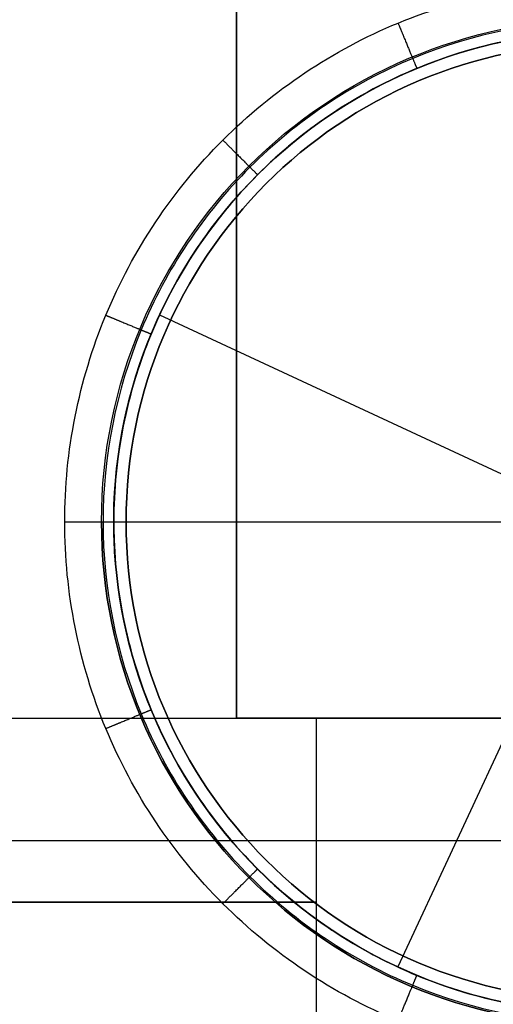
# Model space of a CAD drawing. Header units: millimetres. Extents: x -273 to 273, y -334 to 261.
# Tile 215 of 256: x 199 to 218, y -303 to -263. Entities that reach past the tile are written whole.
import ezdxf

# ---------------------------------------------------------------- set-up
doc = ezdxf.new("R2010")
doc.units = ezdxf.units.MM
doc.layers.add('Livello 01', color=7, linetype='Continuous')

# ---------------------------------------------------------------- blocks, each defined once
blk = doc.blocks.new('MMFTT08X23')
at = {"layer": 'Livello 01', "color": 254, "true_color": 0xcad1ee}
for p, q in [((-20, 15), (-20, 0)), ((-20, 15), (-4, 15)), ((0, 15, 4), (0, 15, 20)), ((-20, 0), (20, 0)), ((0, 0, -20), (0, 0, 20))]:
    blk.add_line(p, q, dxfattribs=at)
at = {"layer": 'Livello 01', "color": 254, "true_color": 0xcad1ee, "extrusion": (0, -1, 0)}
for centre, start, end in [((0, 0, -15), 90, 270), ((0, 0, -15), 270, 90), ((0, 0, -7.5), 90, 270), ((0, 0, -7.5), 270, 90)]:
    blk.add_arc(centre, 20, start, end, dxfattribs=at)
at = {"layer": 'Livello 01', "color": 254, "true_color": 0xcad1ee, "extrusion": (0, 1, 0)}
for start, end in [(270, 90), (90, 270)]:
    blk.add_arc((0, 0), 20, start, end, dxfattribs=at)
at = {"layer": 'Livello 01', "color": 254, "true_color": 0xcad1ee}
blk.add_open_spline([(0, 15, 20), (0, 0, 20)], degree=1, dxfattribs=at)

msp = doc.modelspace()

# ---------------------------------------------------------------- linework, layer by layer
at = {"layer": 'Livello 01', "color": 254, "true_color": 0xcad1ee}
for p, q in [((207.75, -291.65, -349.15), (207.75, 241.35, -349.15)), ((207.75, -291.65, -123.15), (207.75, 241.35, -123.15)), ((202.75, -283.65, -562.65), (220, -283.65, -562.65)), ((203.25, -283.65, 29.35), (203.25, -283.65, 32.35)), ((203.25, -283.65, 29.35), (242.25, -283.65, 29.35)), ((210.466, -291.65, -235.65), (257.75, -291.65, -235.65))]:
    msp.add_line(p, q, dxfattribs=at)
at = {"layer": 'Livello 01', "color": 254, "true_color": 0xcad1ee, "extrusion": (0, 0, -1)}
for centre, radius, start, end in [((-222.75, -283.65, -33.35), 20.5, 270, 90), ((-222.75, -283.65, 562.65), 20, 0, 180), ((-222.75, -283.65, 563.65), 20, 0, 180), ((-222.75, -283.65, -32.35), 19.5, 270, 90), ((-222.75, -283.65, 562.65), 20, 180, 0), ((-222.75, -283.65, 563.65), 20, 180, 0)]:
    msp.add_arc(centre, radius, start, end, dxfattribs=at)
at = {"layer": 'Livello 01', "color": 254, "true_color": 0xcad1ee}
for centre, radius, start in [((222.75, -283.65, 29.35), 19.5, 90), ((222.75, -283.65, 30.85), 19.5, 90), ((222.75, -283.65, 33.35), 20.5, 180)]:
    msp.add_arc(centre, radius, start, 270, dxfattribs=at)
at = {"layer": 'Livello 01', "color": 254, "true_color": 0xcad1ee, "extrusion": (0, 1, 0)}
for centre, radius, start in [((-202.25, 32.35, -283.65), 1, 90), ((0, -250.65, -291.65), 211, 0)]:
    msp.add_arc(centre, radius, start, 180, dxfattribs=at)
at = {"layer": 'Livello 01', "color": 254, "true_color": 0xcad1ee, "extrusion": (0, -1, 0)}
for centre, start, end in [((0, -250.65, 291.65), 180, 0), ((0, -250.65, 299.15), 180, 0), ((0, -250.65, 299.15), 0, 180)]:
    msp.add_arc(centre, 211, start, end, dxfattribs=at)
at = {"layer": 'Livello 01', "color": 254, "true_color": 0xcad1ee}
for points, degree in [([(207.75, -291.65, -341.65), (207.75, 241.35, -341.65)], 1), ([(207.75, 241.35, -356.65), (207.75, -291.65, -356.65)], 1), ([(207.75, -291.65, -115.65), (207.75, 241.35, -115.65)], 1), ([(207.75, 241.35, -130.65), (207.75, -291.65, -130.65)], 1), ([(243.189, -283.65, -566.211), (243.189, -280.975, -566.211), (242.125, -275.625, -566.211), (237.579, -268.821, -566.211), (230.775, -264.275, -566.211), (222.75, -262.679, -566.211), (214.725, -264.275, -566.211), (207.921, -268.821, -566.211), (203.375, -275.625, -566.211), (202.311, -280.975, -566.211), (202.311, -283.65, -566.211)], 3), ([(202.311, -283.65, -566.211), (202.311, -286.325, -566.211), (203.375, -291.675, -566.211), (207.921, -298.479, -566.211), (214.725, -303.025, -566.211), (222.75, -304.621, -566.211), (230.775, -303.025, -566.211), (237.579, -298.479, -566.211), (242.125, -291.675, -566.211), (243.189, -286.325, -566.211), (243.189, -283.65, -566.211)], 3), ([(202.75, -283.65, -564.65), (202.75, -283.65, -562.65)], 1), ([(-257.75, -291.65, -489.65), (257.75, -291.65, -489.65)], 1), ([(138, -291.65, 18.35), (257.75, -291.65, 18.35)], 1), ([(257.75, -291.65, -341.65), (207.75, -291.65, -341.65)], 1), ([(207.75, -291.65, -356.65), (257.75, -291.65, -356.65)], 1), ([(207.75, -291.65, -356.65), (207.75, -291.65, -341.65)], 1), ([(257.75, -291.65, -115.65), (207.75, -291.65, -115.65)], 1), ([(207.75, -291.65, -130.65), (257.75, -291.65, -130.65)], 1), ([(207.75, -291.65, -130.65), (207.75, -291.65, -115.65)], 1), ([(211, -291.65, -250.65), (211, -306.65, -250.65)], 1), ([(257.75, -296.65, -504.65), (-257.75, -296.65, -504.65)], 1)]:
    msp.add_open_spline(points, degree=degree, dxfattribs=at)
for points, degree, knots in [([(200.75, -283.65, -566.65), (200.75, -282.211, -566.65), (200.891, -280.779, -566.65), (201.457, -277.937, -566.65), (201.874, -276.561, -566.65), (202.975, -273.901, -566.65), (203.654, -272.633, -566.65), (205.264, -270.224, -566.65), (206.176, -269.111, -566.65), (208.211, -267.076, -566.65), (209.324, -266.164, -566.65), (211.733, -264.554, -566.65), (213.001, -263.875, -566.65), (215.661, -262.774, -566.65), (217.037, -262.357, -566.65), (219.879, -261.792, -566.65), (221.311, -261.65, -566.65), (224.189, -261.65, -566.65), (225.621, -261.791, -566.65), (228.463, -262.357, -566.65), (229.839, -262.774, -566.65), (232.499, -263.875, -566.65), (233.767, -264.554, -566.65), (236.176, -266.164, -566.65), (237.289, -267.076, -566.65), (239.324, -269.111, -566.65), (240.236, -270.224, -566.65), (241.846, -272.633, -566.65), (242.525, -273.901, -566.65), (243.626, -276.561, -566.65), (244.043, -277.937, -566.65), (244.608, -280.779, -566.65), (244.75, -282.211, -566.65), (244.75, -283.65, -566.65)], 3, [-69.224349, -69.224349, -69.224349, -69.224349, -64.897827, -64.897827, -60.571305, -60.571305, -56.244783, -56.244783, -51.918262, -51.918262, -47.59174, -47.59174, -43.265218, -43.265218, -38.938696, -38.938696, -34.612174, -34.612174, -30.285653, -30.285653, -25.959131, -25.959131, -21.632609, -21.632609, -17.306087, -17.306087, -12.979565, -12.979565, -8.653044, -8.653044, -4.326522, -4.326522, 0, 0, 0, 0]), ([(214.331, -263.325, -566.65), (214.46, -263.635, -566.65), (214.588, -263.946, -566.65), (214.872, -264.631, -566.507), (215.041, -265.04, -566.064), (215.096, -265.172, -565.323), (215.096, -265.172, -564.986), (215.096, -265.172, -564.65)], 5, [0, 0, 0, 0, 0, 0, 1.763471, 1.763471, 3.526943, 3.526943, 3.526943, 3.526943, 3.526943, 3.526943]), ([(242.75, -283.65, -564.65), (242.75, -282.341, -564.65), (242.621, -281.032, -564.65), (242.11, -278.464, -564.65), (241.729, -277.206, -564.65), (240.727, -274.787, -564.65), (240.107, -273.627, -564.65), (238.652, -271.45, -564.65), (237.818, -270.433, -564.65), (235.967, -268.582, -564.65), (234.95, -267.748, -564.65), (232.773, -266.293, -564.65), (231.613, -265.673, -564.65), (229.194, -264.671, -564.65), (227.936, -264.29, -564.65), (225.368, -263.779, -564.65), (224.059, -263.65, -564.65), (221.441, -263.65, -564.65), (220.132, -263.779, -564.65), (217.564, -264.29, -564.65), (216.306, -264.671, -564.65), (213.887, -265.673, -564.65), (212.727, -266.293, -564.65), (210.55, -267.748, -564.65), (209.533, -268.582, -564.65), (207.682, -270.433, -564.65), (206.848, -271.45, -564.65), (205.393, -273.627, -564.65), (204.773, -274.787, -564.65), (203.771, -277.206, -564.65), (203.39, -278.464, -564.65), (202.879, -281.032, -564.65), (202.75, -282.341, -564.65), (202.75, -283.65, -564.65)], 3, [-62.932672, -62.932672, -62.932672, -62.932672, -58.99938, -58.99938, -55.066088, -55.066088, -51.132796, -51.132796, -47.199504, -47.199504, -43.266212, -43.266212, -39.33292, -39.33292, -35.399628, -35.399628, -31.466336, -31.466336, -27.533044, -27.533044, -23.599752, -23.599752, -19.66646, -19.66646, -15.733168, -15.733168, -11.799876, -11.799876, -7.866584, -7.866584, -3.933292, -3.933292, 0, 0, 0, 0]), ([(207.194, -268.094, -566.65), (207.432, -268.332, -566.65), (207.669, -268.569, -566.65), (208.194, -269.094, -566.507), (208.506, -269.406, -566.064), (208.608, -269.508, -565.323), (208.608, -269.508, -564.986), (208.608, -269.508, -564.65)], 5, [0, 0, 0, 0, 0, 0, 1.763471, 1.763471, 3.526943, 3.526943, 3.526943, 3.526943, 3.526943, 3.526943]), ([(202.425, -275.231, -566.65), (202.735, -275.36, -566.65), (203.046, -275.488, -566.65), (203.731, -275.772, -566.507), (204.14, -275.941, -566.064), (204.272, -275.996, -565.323), (204.272, -275.996, -564.986), (204.272, -275.996, -564.65)], 5, [0, 0, 0, 0, 0, 0, 1.763471, 1.763471, 3.526943, 3.526943, 3.526943, 3.526943, 3.526943, 3.526943]), ([(200.75, -283.65, -566.65), (201.086, -283.65, -566.65), (201.423, -283.65, -566.65), (202.164, -283.65, -566.507), (202.607, -283.65, -566.064), (202.75, -283.65, -565.323), (202.75, -283.65, -564.986), (202.75, -283.65, -564.65)], 5, [0, 0, 0, 0, 0, 0, 1.740777, 1.740777, 3.481553, 3.481553, 3.481553, 3.481553, 3.481553, 3.481553]), ([(244.75, -283.65, -566.65), (244.75, -285.09, -566.65), (244.609, -286.521, -566.65), (244.043, -289.363, -566.65), (243.626, -290.739, -566.65), (242.525, -293.399, -566.65), (241.846, -294.667, -566.65), (240.236, -297.076, -566.65), (239.324, -298.189, -566.65), (237.289, -300.224, -566.65), (236.176, -301.136, -566.65), (233.767, -302.746, -566.65), (232.499, -303.425, -566.65), (229.839, -304.526, -566.65), (228.463, -304.943, -566.65), (225.621, -305.508, -566.65), (224.189, -305.65, -566.65), (221.311, -305.65, -566.65), (219.879, -305.509, -566.65), (217.037, -304.943, -566.65), (215.661, -304.526, -566.65), (213.001, -303.425, -566.65), (211.733, -302.746, -566.65), (209.324, -301.136, -566.65), (208.211, -300.224, -566.65), (206.176, -298.189, -566.65), (205.264, -297.076, -566.65), (203.654, -294.667, -566.65), (202.975, -293.399, -566.65), (201.874, -290.739, -566.65), (201.457, -289.363, -566.65), (200.892, -286.521, -566.65), (200.75, -285.089, -566.65), (200.75, -283.65, -566.65)], 3, [-69.224363, -69.224363, -69.224363, -69.224363, -64.89784, -64.89784, -60.571318, -60.571318, -56.244795, -56.244795, -51.918272, -51.918272, -47.59175, -47.59175, -43.265227, -43.265227, -38.938704, -38.938704, -34.612182, -34.612182, -30.285659, -30.285659, -25.959136, -25.959136, -21.632613, -21.632613, -17.306091, -17.306091, -12.979568, -12.979568, -8.653045, -8.653045, -4.326523, -4.326523, 0, 0, 0, 0]), ([(200.75, -283.65, -566.65), (201.086, -283.65, -566.65), (201.423, -283.65, -566.65), (202.164, -283.65, -566.507), (202.607, -283.65, -566.064), (202.75, -283.65, -565.323), (202.75, -283.65, -564.986), (202.75, -283.65, -564.65)], 5, [0, 0, 0, 0, 0, 0, 1.763471, 1.763471, 3.526943, 3.526943, 3.526943, 3.526943, 3.526943, 3.526943]), ([(202.75, -283.65, -564.65), (202.75, -284.959, -564.65), (202.879, -286.268, -564.65), (203.39, -288.836, -564.65), (203.771, -290.094, -564.65), (204.773, -292.513, -564.65), (205.393, -293.673, -564.65), (206.848, -295.85, -564.65), (207.682, -296.867, -564.65), (209.533, -298.718, -564.65), (210.55, -299.552, -564.65), (212.727, -301.007, -564.65), (213.887, -301.627, -564.65), (216.306, -302.629, -564.65), (217.564, -303.01, -564.65), (220.132, -303.521, -564.65), (221.441, -303.65, -564.65), (224.059, -303.65, -564.65), (225.368, -303.521, -564.65), (227.936, -303.01, -564.65), (229.194, -302.629, -564.65), (231.613, -301.627, -564.65), (232.773, -301.007, -564.65), (234.95, -299.552, -564.65), (235.967, -298.718, -564.65), (237.818, -296.867, -564.65), (238.652, -295.85, -564.65), (240.107, -293.673, -564.65), (240.727, -292.513, -564.65), (241.729, -290.094, -564.65), (242.11, -288.836, -564.65), (242.621, -286.268, -564.65), (242.75, -284.959, -564.65), (242.75, -283.65, -564.65)], 3, [0, 0, 0, 0, 3.933292, 3.933292, 7.866584, 7.866584, 11.799876, 11.799876, 15.733168, 15.733168, 19.66646, 19.66646, 23.599752, 23.599752, 27.533044, 27.533044, 31.466336, 31.466336, 35.399628, 35.399628, 39.33292, 39.33292, 43.266212, 43.266212, 47.199504, 47.199504, 51.132796, 51.132796, 55.066088, 55.066088, 58.99938, 58.99938, 62.932672, 62.932672, 62.932672, 62.932672]), ([(202.425, -292.069, -566.65), (202.735, -291.94, -566.65), (203.046, -291.812, -566.65), (203.731, -291.528, -566.507), (204.14, -291.359, -566.064), (204.272, -291.304, -565.323), (204.272, -291.304, -564.986), (204.272, -291.304, -564.65)], 5, [0, 0, 0, 0, 0, 0, 1.763471, 1.763471, 3.526943, 3.526943, 3.526943, 3.526943, 3.526943, 3.526943]), ([(207.194, -299.206, -566.65), (207.432, -298.968, -566.65), (207.669, -298.731, -566.65), (208.194, -298.206, -566.507), (208.506, -297.894, -566.064), (208.608, -297.792, -565.323), (208.608, -297.792, -564.986), (208.608, -297.792, -564.65)], 5, [0, 0, 0, 0, 0, 0, 1.763471, 1.763471, 3.526943, 3.526943, 3.526943, 3.526943, 3.526943, 3.526943]), ([(214.331, -303.975, -566.65), (214.46, -303.665, -566.65), (214.588, -303.354, -566.65), (214.872, -302.669, -566.507), (215.041, -302.26, -566.064), (215.096, -302.128, -565.323), (215.096, -302.128, -564.986), (215.096, -302.128, -564.65)], 5, [0, 0, 0, 0, 0, 0, 1.763471, 1.763471, 3.526943, 3.526943, 3.526943, 3.526943, 3.526943, 3.526943])]:
    msp.add_open_spline(points, degree=degree, knots=knots, dxfattribs=at)

# ---------------------------------------------------------------- block references
at = {"layer": 'Livello 01', "extrusion": (-0.421683, -0.906743, 8.19285e-17), "rotation": 360}
msp.add_blockref('MMFTT08X23', (321.588, -577.65, 163.268), dxfattribs=at)

doc.saveas('drawing.dxf')
